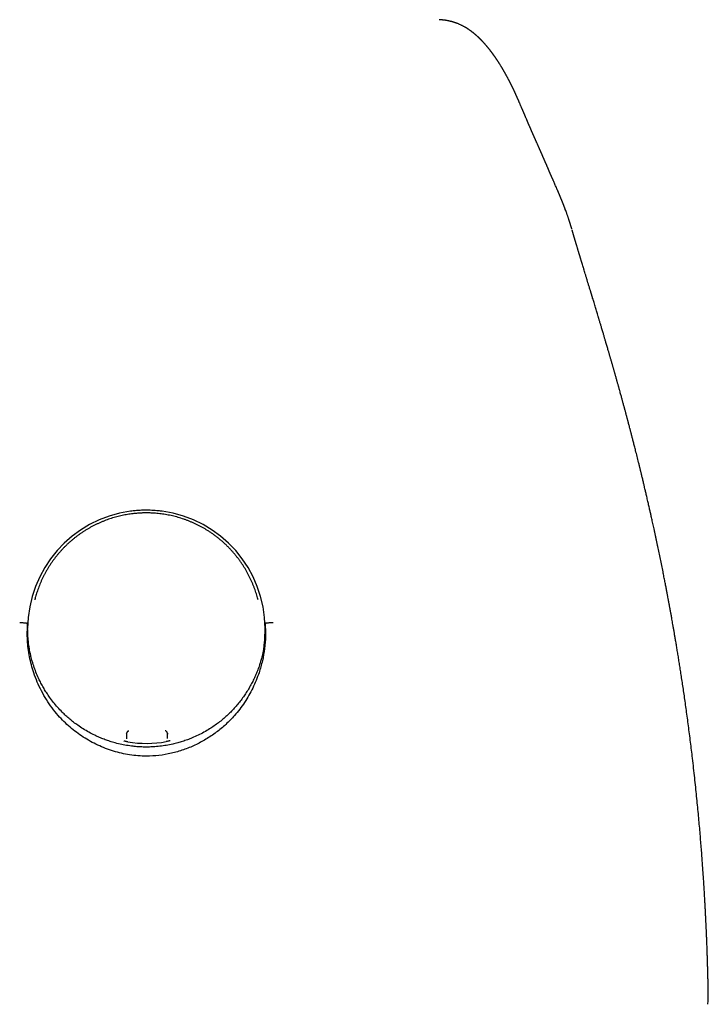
# Model space of a CAD drawing. Header units: millimetres. Extents: x 8 to 820, y 12 to 828.
# Tile 16 of 18: x 419 to 450, y 609 to 652. Entities that reach past the tile are written whole.
import ezdxf

# ---------------------------------------------------------------- set-up
doc = ezdxf.new("R2010")
doc.units = ezdxf.units.MM

msp = doc.modelspace()

# ---------------------------------------------------------------- linework, layer by layer
at = {"color": 7, "linetype": 'Continuous', "lineweight": 30}
for p, q in [((441.371, 648.68), (441.372, 648.677)), ((443.818, 642.789), (443.817, 642.792)), ((420.072, 626.443), (420.062, 626.407)), ((429.938, 626.407), (429.928, 626.443)), ((419.748, 625.301), (419.75, 625.36)), ((430.25, 625.362), (430.252, 625.303)), ((424.125, 620.491), (424.129, 620.521)), ((425.927, 620.511), (425.927, 620.472)), ((424.128, 620.295), (424.128, 620.268)), ((425.928, 620.279), (425.928, 620.305)), ((449.846, 609.129), (449.845, 609.134))]:
    msp.add_line(p, q, dxfattribs=at)
for centre, radius, start, end in [((424.992, 625.132), 5.242, 97.603, 179.9412), ((425.009, 625.132), 5.241, 0.0564, 82.3994), ((425, 625.173), 5.109, 260.7574, 279.8985)]:
    msp.add_arc(centre, radius, start, end, dxfattribs=at)
for points, knots in [([(441.373, 648.681), (441.371, 648.685), (441.365, 648.699), (441.355, 648.721), (441.343, 648.748), (441.332, 648.772), (441.322, 648.795), (441.309, 648.821), (441.295, 648.853), (441.277, 648.891), (441.26, 648.927), (441.244, 648.96), (441.23, 648.991), (441.216, 649.02), (441.204, 649.045), (441.193, 649.067), (441.184, 649.085), (441.176, 649.102), (441.167, 649.121), (441.156, 649.143), (441.144, 649.167), (441.131, 649.192), (441.119, 649.218), (441.106, 649.243), (441.093, 649.268), (441.08, 649.294), (441.066, 649.322), (441.051, 649.351), (441.036, 649.381), (441.02, 649.412), (441.003, 649.443), (440.987, 649.474), (440.971, 649.503), (440.957, 649.531), (440.943, 649.557), (440.929, 649.581), (440.917, 649.603), (440.907, 649.623), (440.897, 649.641), (440.886, 649.66), (440.876, 649.678), (440.865, 649.698), (440.854, 649.718), (440.843, 649.737), (440.831, 649.757), (440.819, 649.779), (440.806, 649.801), (440.793, 649.824), (440.781, 649.845), (440.769, 649.866), (440.758, 649.884), (440.748, 649.901), (440.739, 649.917), (440.73, 649.932), (440.721, 649.946), (440.713, 649.96), (440.704, 649.975), (440.694, 649.992), (440.683, 650.01), (440.671, 650.029), (440.656, 650.054), (440.637, 650.084), (440.618, 650.114), (440.604, 650.137), (440.593, 650.153), (440.583, 650.169), (440.573, 650.185), (440.564, 650.199), (440.555, 650.213), (440.545, 650.228), (440.536, 650.242), (440.526, 650.256), (440.516, 650.272), (440.506, 650.288), (440.494, 650.305), (440.483, 650.322), (440.472, 650.338), (440.461, 650.354), (440.451, 650.369), (440.441, 650.383), (440.432, 650.397), (440.423, 650.409), (440.415, 650.42), (440.407, 650.433), (440.397, 650.446), (440.386, 650.462), (440.375, 650.478), (440.362, 650.495), (440.349, 650.514), (440.336, 650.532), (440.323, 650.549), (440.312, 650.565), (440.301, 650.58), (440.291, 650.593), (440.281, 650.606), (440.272, 650.619), (440.262, 650.632), (440.25, 650.647), (440.237, 650.664), (440.223, 650.683), (440.209, 650.701), (440.193, 650.721), (440.176, 650.743), (440.159, 650.764), (440.141, 650.787), (440.121, 650.812), (440.1, 650.837), (440.079, 650.862), (440.059, 650.886), (440.04, 650.908), (440.023, 650.929), (440.007, 650.948), (439.99, 650.966), (439.974, 650.984), (439.961, 651), (439.948, 651.013), (439.938, 651.025), (439.926, 651.038), (439.914, 651.052), (439.901, 651.065), (439.889, 651.079), (439.877, 651.091), (439.866, 651.103), (439.855, 651.115), (439.845, 651.125), (439.836, 651.135), (439.828, 651.143), (439.821, 651.151), (439.814, 651.158), (439.805, 651.167), (439.794, 651.178), (439.782, 651.191), (439.769, 651.203), (439.757, 651.215), (439.747, 651.225), (439.737, 651.235), (439.727, 651.245), (439.718, 651.253), (439.71, 651.261), (439.703, 651.268), (439.695, 651.276), (439.688, 651.283), (439.68, 651.29), (439.672, 651.297), (439.663, 651.306), (439.651, 651.317), (439.637, 651.33), (439.622, 651.343), (439.606, 651.358), (439.589, 651.373), (439.572, 651.388), (439.556, 651.402), (439.542, 651.414), (439.529, 651.425), (439.516, 651.435), (439.505, 651.445), (439.494, 651.454), (439.483, 651.463), (439.472, 651.472), (439.461, 651.481), (439.449, 651.49), (439.436, 651.5), (439.422, 651.511), (439.406, 651.524), (439.388, 651.538), (439.368, 651.553), (439.349, 651.567), (439.331, 651.58), (439.313, 651.593), (439.295, 651.605), (439.276, 651.618), (439.258, 651.631), (439.239, 651.643), (439.219, 651.657), (439.197, 651.671), (439.173, 651.686), (439.15, 651.701), (439.126, 651.715), (439.103, 651.728), (439.076, 651.744), (439.043, 651.763), (439.003, 651.784), (438.96, 651.806), (438.914, 651.829), (438.867, 651.851), (438.819, 651.872), (438.772, 651.892), (438.726, 651.91), (438.68, 651.927), (438.635, 651.942), (438.597, 651.955), (438.567, 651.964), (438.545, 651.97), (438.522, 651.977), (438.496, 651.984), (438.468, 651.991), (438.438, 651.998), (438.406, 652.006), (438.373, 652.013), (438.34, 652.019), (438.306, 652.026), (438.275, 652.031), (438.25, 652.035), (438.232, 652.038), (438.216, 652.04), (438.202, 652.042), (438.183, 652.044), (438.158, 652.048), (438.136, 652.05), (438.116, 652.052), (438.098, 652.054), (438.075, 652.057), (438.046, 652.059), (438.009, 652.062), (437.975, 652.065), (437.952, 652.067), (437.944, 652.067)], [0, 0, 0, 0, 0.002454, 0.008265, 0.013652, 0.018615, 0.023154, 0.027269, 0.034594, 0.042253, 0.050247, 0.056461, 0.062837, 0.06891, 0.074506, 0.078567, 0.082333, 0.085818, 0.089349, 0.094218, 0.099408, 0.104869, 0.110327, 0.115738, 0.121104, 0.126451, 0.132541, 0.138893, 0.145506, 0.152381, 0.159282, 0.166234, 0.172804, 0.178991, 0.184834, 0.190408, 0.195714, 0.199792, 0.20397, 0.208253, 0.212639, 0.21713, 0.221905, 0.226325, 0.231049, 0.236074, 0.241403, 0.246892, 0.252148, 0.257149, 0.261509, 0.265645, 0.269528, 0.273153, 0.276521, 0.27977, 0.283588, 0.287722, 0.292172, 0.296923, 0.301707, 0.310919, 0.319883, 0.324339, 0.328626, 0.332736, 0.336672, 0.340431, 0.344068, 0.34793, 0.351544, 0.35538, 0.359435, 0.36371, 0.368206, 0.372878, 0.377368, 0.381598, 0.38575, 0.389616, 0.393196, 0.39649, 0.39954, 0.402766, 0.406612, 0.410799, 0.415325, 0.420192, 0.4254, 0.430696, 0.435727, 0.440103, 0.444255, 0.448183, 0.451885, 0.455369, 0.458937, 0.463565, 0.468569, 0.473951, 0.479598, 0.485081, 0.491949, 0.498464, 0.504624, 0.512834, 0.520731, 0.528319, 0.535718, 0.543238, 0.54924, 0.555224, 0.561144, 0.567001, 0.572817, 0.576331, 0.580163, 0.584315, 0.588785, 0.593575, 0.597561, 0.601745, 0.605962, 0.609821, 0.613306, 0.616418, 0.619155, 0.621519, 0.623871, 0.626492, 0.630331, 0.63463, 0.63939, 0.642964, 0.646505, 0.649823, 0.65292, 0.655794, 0.658447, 0.660878, 0.663295, 0.665536, 0.66787, 0.670316, 0.672874, 0.676886, 0.681157, 0.685728, 0.690603, 0.695781, 0.701262, 0.705852, 0.710056, 0.713876, 0.717309, 0.720434, 0.723558, 0.726714, 0.729634, 0.73258, 0.735698, 0.739154, 0.742948, 0.747082, 0.75226, 0.757422, 0.76235, 0.767044, 0.771504, 0.775762, 0.780566, 0.785139, 0.789492, 0.793907, 0.799402, 0.805058, 0.810493, 0.815675, 0.820769, 0.825859, 0.833705, 0.842062, 0.850988, 0.86029, 0.869674, 0.878768, 0.887594, 0.895999, 0.904179, 0.912139, 0.919957, 0.923563, 0.92725, 0.931055, 0.935221, 0.939791, 0.944679, 0.949661, 0.954624, 0.959621, 0.964602, 0.969552, 0.972394, 0.974886, 0.977029, 0.978821, 0.980376, 0.984114, 0.987653, 0.988585, 0.989863, 0.991491, 0.993469, 0.995798, 0.99848, 1, 1, 1, 1]), ([(443.81, 642.817), (443.807, 642.826), (443.801, 642.846), (443.793, 642.875), (443.784, 642.904), (443.776, 642.929), (443.77, 642.951), (443.764, 642.97), (443.758, 642.987), (443.753, 643.006), (443.746, 643.027), (443.739, 643.049), (443.731, 643.075), (443.722, 643.103), (443.713, 643.132), (443.704, 643.16), (443.696, 643.184), (443.688, 643.207), (443.679, 643.236), (443.667, 643.272), (443.652, 643.315), (443.637, 643.362), (443.62, 643.409), (443.603, 643.458), (443.582, 643.518), (443.556, 643.59), (443.532, 643.655), (443.515, 643.7), (443.506, 643.725), (443.497, 643.749), (443.489, 643.77), (443.483, 643.787), (443.477, 643.802), (443.472, 643.816), (443.466, 643.831), (443.459, 643.848), (443.452, 643.868), (443.443, 643.889), (443.434, 643.914), (443.423, 643.941), (443.412, 643.969), (443.402, 643.994), (443.393, 644.017), (443.384, 644.038), (443.376, 644.058), (443.368, 644.079), (443.359, 644.101), (443.349, 644.124), (443.338, 644.151), (443.327, 644.179), (443.314, 644.209), (443.303, 644.237), (443.293, 644.261), (443.284, 644.282), (443.275, 644.302), (443.266, 644.324), (443.256, 644.349), (443.246, 644.372), (443.237, 644.394), (443.229, 644.412), (443.222, 644.428), (443.216, 644.442), (443.21, 644.457), (443.203, 644.473), (443.195, 644.492), (443.186, 644.514), (443.176, 644.536), (443.163, 644.566), (443.147, 644.603), (443.124, 644.656), (443.097, 644.719), (443.071, 644.779), (443.05, 644.826), (443.035, 644.861), (443.019, 644.897), (443.005, 644.93), (442.992, 644.96), (442.981, 644.985), (442.969, 645.011), (442.958, 645.036), (442.948, 645.059), (442.939, 645.08), (442.931, 645.099), (442.924, 645.115), (442.917, 645.131), (442.91, 645.146), (442.903, 645.163), (442.895, 645.181), (442.886, 645.201), (442.876, 645.224), (442.866, 645.246), (442.856, 645.269), (442.847, 645.29), (442.838, 645.31), (442.83, 645.329), (442.821, 645.349), (442.812, 645.37), (442.802, 645.393), (442.791, 645.419), (442.78, 645.445), (442.768, 645.472), (442.756, 645.499), (442.745, 645.526), (442.734, 645.551), (442.724, 645.575), (442.714, 645.597), (442.705, 645.619), (442.695, 645.641), (442.685, 645.664), (442.676, 645.686), (442.666, 645.71), (442.656, 645.732), (442.647, 645.753), (442.639, 645.772), (442.632, 645.789), (442.624, 645.806), (442.616, 645.824), (442.607, 645.845), (442.599, 645.865), (442.591, 645.884), (442.583, 645.901), (442.576, 645.917), (442.57, 645.932), (442.565, 645.945), (442.56, 645.956), (442.556, 645.966), (442.552, 645.974), (442.548, 645.982), (442.544, 645.992), (442.539, 646.003), (442.534, 646.016), (442.527, 646.032), (442.519, 646.049), (442.512, 646.067), (442.504, 646.084), (442.497, 646.101), (442.49, 646.117), (442.483, 646.133), (442.475, 646.15), (442.468, 646.167), (442.46, 646.185), (442.452, 646.204), (442.442, 646.226), (442.43, 646.252), (442.418, 646.28), (442.406, 646.306), (442.395, 646.332), (442.384, 646.356), (442.373, 646.381), (442.362, 646.405), (442.35, 646.433), (442.336, 646.465), (442.32, 646.5), (442.305, 646.534), (442.289, 646.569), (442.273, 646.604), (442.258, 646.639), (442.243, 646.671), (442.23, 646.7), (442.218, 646.728), (442.206, 646.756), (442.193, 646.784), (442.18, 646.814), (442.166, 646.844), (442.153, 646.874), (442.14, 646.904), (442.126, 646.935), (442.113, 646.965), (442.101, 646.993), (442.089, 647.02), (442.078, 647.046), (442.067, 647.07), (442.057, 647.092), (442.049, 647.112), (442.041, 647.129), (442.034, 647.145), (442.027, 647.161), (442.02, 647.178), (442.012, 647.197), (442.003, 647.217), (441.993, 647.239), (441.983, 647.263), (441.972, 647.289), (441.96, 647.315), (441.947, 647.346), (441.932, 647.38), (441.917, 647.416), (441.903, 647.449), (441.889, 647.481), (441.877, 647.508), (441.867, 647.531), (441.859, 647.551), (441.85, 647.571), (441.841, 647.592), (441.83, 647.617), (441.817, 647.649), (441.801, 647.686), (441.785, 647.724), (441.769, 647.761), (441.755, 647.793), (441.744, 647.821), (441.733, 647.845), (441.723, 647.868), (441.713, 647.892), (441.702, 647.918), (441.69, 647.947), (441.677, 647.978), (441.663, 648.01), (441.649, 648.043), (441.635, 648.075), (441.621, 648.108), (441.607, 648.14), (441.593, 648.174), (441.576, 648.212), (441.559, 648.253), (441.541, 648.294), (441.523, 648.335), (441.507, 648.373), (441.495, 648.401), (441.486, 648.419), (441.482, 648.43), (441.477, 648.441), (441.472, 648.454), (441.465, 648.469), (441.457, 648.488), (441.447, 648.51), (441.436, 648.534), (441.425, 648.558), (441.414, 648.584), (441.402, 648.611), (441.389, 648.64), (441.379, 648.662), (441.374, 648.675), (441.373, 648.677)], [0, 0, 0, 0, 0.00344, 0.007538, 0.011201, 0.01443, 0.017223, 0.019583, 0.021508, 0.023975, 0.026603, 0.029447, 0.032508, 0.036427, 0.040257, 0.043779, 0.046994, 0.049911, 0.052825, 0.058374, 0.064296, 0.070501, 0.076959, 0.083525, 0.090181, 0.101554, 0.113129, 0.116808, 0.120353, 0.123586, 0.126507, 0.129116, 0.130805, 0.132667, 0.134818, 0.13726, 0.139991, 0.143013, 0.146281, 0.150569, 0.154493, 0.158054, 0.161251, 0.164296, 0.167051, 0.169986, 0.17314, 0.176514, 0.180107, 0.184613, 0.189, 0.193048, 0.196757, 0.199491, 0.202388, 0.205628, 0.20921, 0.213134, 0.216172, 0.218887, 0.221278, 0.223346, 0.225155, 0.227695, 0.230608, 0.233893, 0.237412, 0.240881, 0.247528, 0.253957, 0.265268, 0.276614, 0.281853, 0.287213, 0.292881, 0.298869, 0.302798, 0.306854, 0.311032, 0.315042, 0.318713, 0.322044, 0.325036, 0.327689, 0.330016, 0.33245, 0.335144, 0.338137, 0.341431, 0.344988, 0.348923, 0.352638, 0.356134, 0.35941, 0.362468, 0.365599, 0.369063, 0.372859, 0.377193, 0.381752, 0.386278, 0.390764, 0.395199, 0.399346, 0.403366, 0.406958, 0.410467, 0.414458, 0.417938, 0.421721, 0.425717, 0.429447, 0.432906, 0.436015, 0.438774, 0.441396, 0.444402, 0.447816, 0.451639, 0.454356, 0.4572, 0.459845, 0.46223, 0.464355, 0.46622, 0.46774, 0.46903, 0.470311, 0.471823, 0.473567, 0.475785, 0.478292, 0.481086, 0.484084, 0.486956, 0.489672, 0.49223, 0.49463, 0.497551, 0.500217, 0.503002, 0.506057, 0.509382, 0.51406, 0.518574, 0.522827, 0.527092, 0.531113, 0.53515, 0.539233, 0.543363, 0.549473, 0.555387, 0.561138, 0.567092, 0.573343, 0.579872, 0.585339, 0.590537, 0.595466, 0.600391, 0.605584, 0.611047, 0.616767, 0.622211, 0.627844, 0.633667, 0.639504, 0.644955, 0.650006, 0.654963, 0.659492, 0.663781, 0.667865, 0.670929, 0.673865, 0.676872, 0.680192, 0.683903, 0.687939, 0.692302, 0.696991, 0.702006, 0.707347, 0.712934, 0.720477, 0.727602, 0.734308, 0.740596, 0.746466, 0.750785, 0.754846, 0.75885, 0.763016, 0.767344, 0.774697, 0.782474, 0.790597, 0.798363, 0.805603, 0.810922, 0.815917, 0.820752, 0.82584, 0.8312, 0.837504, 0.844147, 0.85113, 0.858316, 0.865427, 0.872455, 0.879399, 0.88626, 0.89531, 0.904388, 0.913512, 0.922551, 0.931088, 0.939094, 0.941359, 0.943612, 0.946115, 0.948923, 0.952035, 0.956571, 0.96163, 0.967211, 0.972637, 0.978479, 0.984739, 0.991415, 0.99851, 1, 1, 1, 1]), ([(449.846, 609.134), (449.845, 609.141), (449.843, 609.227), (449.84, 609.387), (449.834, 609.612), (449.829, 609.824), (449.824, 610.024), (449.819, 610.212), (449.813, 610.394), (449.808, 610.571), (449.802, 610.739), (449.797, 610.892), (449.792, 611.029), (449.788, 611.15), (449.783, 611.256), (449.78, 611.345), (449.777, 611.419), (449.775, 611.474), (449.773, 611.513), (449.772, 611.536), (449.772, 611.551), (449.771, 611.562), (449.771, 611.572), (449.77, 611.593), (449.768, 611.626), (449.766, 611.678), (449.763, 611.744), (449.76, 611.817), (449.752, 611.997), (449.742, 612.209), (449.73, 612.454), (449.722, 612.626), (449.712, 612.802), (449.702, 612.988), (449.691, 613.187), (449.679, 613.4), (449.665, 613.626), (449.65, 613.865), (449.634, 614.116), (449.616, 614.378), (449.597, 614.651), (449.576, 614.937), (449.553, 615.237), (449.529, 615.552), (449.502, 615.883), (449.473, 616.226), (449.441, 616.583), (449.407, 616.953), (449.371, 617.335), (449.332, 617.728), (449.29, 618.132), (449.246, 618.544), (449.199, 618.97), (449.152, 619.375), (449.106, 619.759), (449.062, 620.118), (449.017, 620.478), (448.97, 620.834), (448.924, 621.181), (448.878, 621.518), (448.833, 621.843), (448.788, 622.156), (448.744, 622.457), (448.701, 622.745), (448.659, 623.021), (448.619, 623.285), (448.579, 623.536), (448.541, 623.775), (448.504, 624.002), (448.469, 624.216), (448.436, 624.417), (448.404, 624.605), (448.374, 624.781), (448.346, 624.947), (448.319, 625.101), (448.294, 625.245), (448.271, 625.377), (448.25, 625.497), (448.231, 625.605), (448.213, 625.7), (448.2, 625.776), (448.189, 625.834), (448.181, 625.878), (448.174, 625.917), (448.168, 625.954), (448.161, 625.99), (448.154, 626.027), (448.146, 626.07), (448.137, 626.121), (448.126, 626.182), (448.113, 626.25), (448.1, 626.324), (448.082, 626.419), (448.059, 626.539), (448.032, 626.686), (448.001, 626.847), (447.967, 627.025), (447.929, 627.221), (447.887, 627.432), (447.821, 627.766), (447.731, 628.213), (447.643, 628.635), (447.584, 628.915), (447.554, 629.057), (447.524, 629.199), (447.493, 629.34), (447.464, 629.477), (447.435, 629.608), (447.408, 629.731), (447.383, 629.845), (447.36, 629.95), (447.338, 630.046), (447.318, 630.136), (447.3, 630.218), (447.281, 630.3), (447.262, 630.383), (447.242, 630.473), (447.22, 630.568), (447.198, 630.666), (447.174, 630.769), (447.15, 630.872), (447.127, 630.973), (447.105, 631.067), (447.085, 631.155), (447.065, 631.24), (447.044, 631.329), (447.023, 631.415), (447.004, 631.497), (446.986, 631.574), (446.966, 631.656), (446.945, 631.742), (446.925, 631.828), (446.905, 631.909), (446.888, 631.981), (446.874, 632.039), (446.863, 632.085), (446.854, 632.12), (446.846, 632.153), (446.837, 632.188), (446.827, 632.232), (446.814, 632.284), (446.799, 632.344), (446.782, 632.413), (446.748, 632.55), (446.699, 632.75), (446.647, 632.957), (446.608, 633.108), (446.584, 633.204), (446.56, 633.297), (446.538, 633.386), (446.516, 633.47), (446.496, 633.549), (446.477, 633.621), (446.463, 633.675), (446.454, 633.711), (446.447, 633.735), (446.44, 633.764), (446.431, 633.8), (446.419, 633.845), (446.406, 633.894), (446.393, 633.944), (446.376, 634.009), (446.357, 634.083), (446.335, 634.166), (446.319, 634.228), (446.307, 634.271), (446.3, 634.3), (446.292, 634.329), (446.282, 634.366), (446.27, 634.412), (446.255, 634.466), (446.239, 634.528), (446.221, 634.593), (446.203, 634.661), (446.187, 634.722), (446.173, 634.773), (446.162, 634.814), (446.153, 634.847), (446.145, 634.879), (446.134, 634.917), (446.12, 634.969), (446.103, 635.033), (446.084, 635.103), (446.066, 635.168), (446.05, 635.225), (446.038, 635.272), (446.026, 635.314), (446.015, 635.356), (445.999, 635.412), (445.98, 635.483), (445.956, 635.569), (445.932, 635.655), (445.911, 635.732), (445.893, 635.795), (445.877, 635.853), (445.862, 635.909), (445.846, 635.965), (445.831, 636.02), (445.814, 636.077), (445.796, 636.142), (445.776, 636.213), (445.757, 636.283), (445.739, 636.346), (445.723, 636.401), (445.709, 636.451), (445.695, 636.499), (445.681, 636.551), (445.665, 636.606), (445.65, 636.659), (445.636, 636.707), (445.621, 636.758), (445.604, 636.818), (445.585, 636.886), (445.565, 636.955), (445.546, 637.021), (445.529, 637.081), (445.513, 637.136), (445.498, 637.185), (445.485, 637.231), (445.472, 637.277), (445.458, 637.325), (445.442, 637.38), (445.422, 637.449), (445.398, 637.529), (445.373, 637.617), (445.348, 637.702), (445.324, 637.782), (445.303, 637.856), (445.283, 637.923), (445.264, 637.987), (445.245, 638.05), (445.226, 638.115), (445.205, 638.187), (445.181, 638.267), (445.156, 638.351), (445.131, 638.435), (445.108, 638.512), (445.087, 638.581), (445.068, 638.646), (445.048, 638.713), (445.029, 638.776), (445.012, 638.834), (444.996, 638.887), (444.974, 638.96), (444.948, 639.047), (444.916, 639.151), (444.888, 639.246), (444.857, 639.347), (444.826, 639.448), (444.795, 639.551), (444.764, 639.653), (444.742, 639.726), (444.727, 639.775), (444.721, 639.795), (444.715, 639.817), (444.706, 639.845), (444.696, 639.876), (444.687, 639.907), (444.679, 639.934), (444.671, 639.96), (444.662, 639.99), (444.651, 640.024), (444.641, 640.059), (444.628, 640.102), (444.611, 640.159), (444.589, 640.23), (444.567, 640.304), (444.539, 640.392), (444.506, 640.503), (444.466, 640.633), (444.428, 640.76), (444.391, 640.879), (444.354, 641.002), (444.318, 641.121), (444.29, 641.212), (444.273, 641.268), (444.264, 641.298), (444.256, 641.325), (444.248, 641.351), (444.24, 641.377), (444.231, 641.406), (444.221, 641.439), (444.211, 641.474), (444.2, 641.508), (444.191, 641.54), (444.183, 641.567), (444.175, 641.593), (444.165, 641.624), (444.155, 641.66), (444.143, 641.698), (444.133, 641.732), (444.123, 641.764), (444.112, 641.801), (444.1, 641.84), (444.09, 641.875), (444.081, 641.904), (444.073, 641.932), (444.063, 641.965), (444.051, 642.004), (444.039, 642.045), (444.028, 642.083), (444.018, 642.114), (444.011, 642.138), (444.005, 642.156), (444.001, 642.171), (443.996, 642.188), (443.99, 642.208), (443.982, 642.234), (443.974, 642.261), (443.966, 642.287), (443.96, 642.309), (443.954, 642.329), (443.948, 642.349), (443.941, 642.372), (443.934, 642.397), (443.925, 642.426), (443.917, 642.455), (443.908, 642.483), (443.901, 642.507), (443.894, 642.53), (443.887, 642.555), (443.878, 642.584), (443.87, 642.614), (443.861, 642.643), (443.853, 642.669), (443.847, 642.691), (443.841, 642.712), (443.834, 642.734), (443.828, 642.755), (443.824, 642.77), (443.822, 642.774)], [0, 0, 0, 0, 0.000566, 0.007139, 0.013371, 0.019262, 0.024814, 0.030025, 0.034896, 0.040018, 0.044701, 0.048945, 0.05275, 0.056117, 0.059044, 0.061533, 0.063582, 0.065193, 0.066114, 0.066787, 0.067161, 0.067371, 0.067638, 0.068062, 0.069045, 0.070416, 0.07244, 0.074493, 0.07654, 0.087393, 0.092177, 0.096922, 0.101724, 0.106863, 0.112415, 0.118331, 0.124611, 0.131256, 0.138265, 0.145503, 0.153092, 0.161034, 0.169326, 0.178151, 0.187342, 0.196899, 0.206822, 0.217112, 0.227768, 0.238791, 0.249949, 0.26146, 0.273323, 0.285538, 0.295383, 0.305447, 0.315631, 0.325536, 0.335308, 0.344741, 0.353837, 0.362594, 0.371013, 0.379093, 0.386835, 0.394223, 0.401274, 0.407987, 0.414364, 0.420404, 0.426008, 0.431286, 0.436239, 0.440867, 0.445254, 0.449302, 0.453012, 0.456383, 0.459414, 0.462108, 0.464462, 0.465817, 0.467027, 0.468118, 0.469155, 0.470143, 0.471145, 0.47227, 0.473758, 0.475488, 0.477396, 0.479482, 0.481747, 0.485479, 0.489613, 0.494148, 0.499086, 0.50469, 0.510734, 0.516935, 0.53297, 0.548667, 0.552723, 0.556756, 0.560765, 0.564752, 0.568703, 0.572449, 0.575936, 0.579164, 0.582132, 0.584848, 0.587368, 0.589761, 0.59189, 0.594307, 0.596886, 0.599577, 0.602378, 0.605283, 0.608351, 0.611225, 0.613906, 0.616393, 0.618713, 0.621208, 0.623982, 0.626052, 0.628254, 0.630588, 0.633055, 0.635634, 0.637996, 0.64003, 0.641736, 0.642985, 0.643971, 0.644776, 0.645787, 0.647052, 0.648542, 0.650277, 0.652258, 0.654447, 0.66214, 0.669467, 0.672329, 0.675122, 0.677796, 0.680343, 0.682764, 0.68506, 0.687209, 0.689035, 0.689722, 0.690345, 0.691129, 0.692181, 0.693501, 0.695016, 0.696483, 0.697883, 0.700597, 0.703013, 0.705056, 0.705994, 0.706806, 0.707552, 0.708588, 0.709977, 0.711649, 0.713284, 0.715401, 0.717367, 0.719181, 0.720774, 0.721864, 0.722791, 0.723618, 0.724707, 0.726116, 0.728257, 0.730321, 0.732288, 0.734022, 0.735378, 0.73644, 0.737671, 0.739138, 0.7414, 0.743966, 0.746827, 0.748994, 0.750827, 0.752505, 0.754176, 0.755839, 0.757477, 0.759088, 0.761045, 0.763265, 0.765466, 0.767342, 0.768959, 0.770516, 0.771812, 0.773392, 0.775191, 0.776818, 0.778214, 0.779612, 0.78151, 0.783702, 0.785834, 0.787846, 0.789731, 0.791421, 0.792892, 0.79434, 0.795708, 0.797165, 0.798812, 0.800802, 0.803668, 0.80632, 0.809008, 0.81172, 0.813925, 0.816023, 0.81814, 0.820024, 0.822082, 0.824428, 0.827039, 0.829792, 0.832619, 0.835328, 0.837295, 0.839511, 0.841788, 0.843918, 0.845844, 0.847545, 0.849277, 0.853265, 0.856338, 0.859984, 0.863023, 0.866813, 0.870583, 0.873845, 0.87768, 0.878468, 0.879053, 0.87983, 0.880875, 0.882115, 0.883223, 0.884156, 0.885062, 0.886153, 0.887459, 0.888809, 0.889951, 0.892169, 0.895179, 0.897862, 0.900493, 0.905241, 0.910551, 0.915493, 0.920163, 0.924692, 0.930223, 0.934527, 0.935854, 0.937076, 0.93816, 0.939216, 0.940265, 0.941397, 0.942782, 0.944278, 0.945793, 0.947069, 0.94815, 0.94923, 0.95034, 0.952009, 0.953771, 0.955153, 0.956273, 0.957871, 0.959807, 0.961254, 0.962337, 0.963487, 0.964832, 0.966532, 0.96847, 0.97011, 0.971405, 0.972505, 0.973196, 0.973835, 0.974469, 0.975335, 0.976467, 0.977793, 0.978936, 0.979842, 0.980656, 0.981529, 0.982498, 0.983584, 0.984849, 0.986254, 0.987479, 0.988543, 0.989436, 0.990529, 0.991846, 0.993247, 0.994501, 0.995664, 0.99664, 0.997427, 0.998294, 0.999438, 1, 1, 1, 1]), ([(425, 630.254), (424.954, 630.254), (424.889, 630.254), (424.792, 630.25), (424.709, 630.246), (424.609, 630.24), (424.505, 630.231), (424.395, 630.219), (424.282, 630.204), (424.166, 630.186), (424.049, 630.165), (423.93, 630.141), (423.81, 630.114), (423.69, 630.084), (423.569, 630.05), (423.448, 630.013), (423.328, 629.973), (423.208, 629.93), (423.089, 629.883), (422.97, 629.833), (422.852, 629.78), (422.735, 629.724), (422.62, 629.665), (422.505, 629.603), (422.392, 629.538), (422.281, 629.469), (422.171, 629.398), (422.063, 629.324), (421.956, 629.247), (421.852, 629.167), (421.749, 629.084), (421.649, 628.999), (421.551, 628.911), (421.455, 628.821), (421.362, 628.728), (421.271, 628.632), (421.182, 628.535), (421.096, 628.435), (421.013, 628.333), (420.932, 628.229), (420.854, 628.123), (420.78, 628.015), (420.708, 627.906), (420.639, 627.794), (420.573, 627.682), (420.51, 627.568), (420.45, 627.453), (420.394, 627.337), (420.341, 627.221), (420.291, 627.105), (420.245, 626.988), (420.203, 626.873), (420.164, 626.761), (420.13, 626.653), (420.102, 626.556), (420.084, 626.49), (420.075, 626.455), (420.072, 626.446), (420.072, 626.444), (420.072, 626.443), (420.072, 626.443), (420.072, 626.443), (420.072, 626.443), (420.072, 626.443)], [0, 0, 0, 0, 0.0205764, 0.0290891, 0.0432039, 0.0578939, 0.0736773, 0.0901699, 0.1072161, 0.1246921, 0.1425098, 0.1606039, 0.1789253, 0.1974359, 0.2161063, 0.2349126, 0.2538359, 0.2728605, 0.2919733, 0.3111634, 0.3304216, 0.3497399, 0.3691115, 0.3885302, 0.4079907, 0.4274881, 0.4470182, 0.466577, 0.4861606, 0.5057657, 0.5253889, 0.545027, 0.5646769, 0.5843354, 0.6039992, 0.623665, 0.6433295, 0.6629887, 0.6826385, 0.7022745, 0.7218913, 0.7414831, 0.7610427, 0.7805618, 0.80003, 0.8194344, 0.8387585, 0.8579807, 0.8770715, 0.8959896, 0.9146743, 0.933031, 0.9509005, 0.9679846, 0.9836246, 0.9959466, 0.998955, 0.9997159, 0.9999124, 0.9999672, 0.9999854, 0.999996, 1, 1, 1, 1]), ([(424.605, 630.36), (424.574, 630.357), (424.51, 630.352), (424.407, 630.342), (424.337, 630.333), (424.298, 630.328)], [0, 0, 0, 0, 0.309981, 0.619961, 1, 1, 1, 1]), ([(425.395, 630.36), (425.345, 630.363), (425.245, 630.37), (425.063, 630.375), (424.85, 630.375), (424.687, 630.365), (424.605, 630.36)], [0, 0, 0, 0, 0.1898571, 0.3798693, 0.689597, 1, 1, 1, 1]), ([(429.928, 626.443), (429.928, 626.443), (429.928, 626.443), (429.928, 626.443), (429.928, 626.443), (429.928, 626.444), (429.928, 626.445), (429.926, 626.452), (429.921, 626.472), (429.906, 626.529), (429.88, 626.62), (429.844, 626.736), (429.804, 626.855), (429.76, 626.975), (429.713, 627.095), (429.662, 627.214), (429.609, 627.332), (429.552, 627.449), (429.492, 627.564), (429.429, 627.678), (429.364, 627.79), (429.295, 627.901), (429.224, 628.01), (429.147, 628.121), (429.065, 628.233), (428.976, 628.348), (428.883, 628.459), (428.788, 628.568), (428.69, 628.674), (428.589, 628.778), (428.485, 628.878), (428.378, 628.975), (428.268, 629.07), (428.156, 629.161), (428.045, 629.246), (427.931, 629.328), (427.82, 629.404), (427.706, 629.478), (427.595, 629.545), (427.482, 629.61), (427.368, 629.672), (427.252, 629.731), (427.134, 629.787), (427.016, 629.84), (426.896, 629.89), (426.774, 629.936), (426.652, 629.98), (426.529, 630.02), (426.405, 630.058), (426.28, 630.092), (426.154, 630.123), (426.028, 630.15), (425.902, 630.174), (425.776, 630.196), (425.651, 630.213), (425.527, 630.228), (425.408, 630.238), (425.302, 630.246), (425.21, 630.25), (425.112, 630.254), (425.042, 630.254), (425, 630.254)], [0, 0, 0, 0, 0.0000102, 0.0000217, 0.0000402, 0.0000786, 0.000184, 0.0005917, 0.0031242, 0.0098142, 0.0269917, 0.0452662, 0.0641398, 0.0832747, 0.1025248, 0.1218345, 0.141179, 0.1605456, 0.1799271, 0.1993191, 0.2187188, 0.2381243, 0.2575341, 0.2769473, 0.2985437, 0.3201651, 0.3417608, 0.3633377, 0.3849028, 0.4064625, 0.4280227, 0.4495888, 0.4711659, 0.4927592, 0.5143739, 0.5337879, 0.555398, 0.5748072, 0.5942151, 0.6136197, 0.6330203, 0.6524163, 0.6718069, 0.6911909, 0.7105671, 0.7299338, 0.7492888, 0.7686294, 0.7879515, 0.8072499, 0.8265166, 0.8457398, 0.8649008, 0.8839679, 0.9028827, 0.9215247, 0.9395987, 0.9561322, 0.9689794, 0.9810689, 1, 1, 1, 1]), ([(425.702, 630.328), (425.674, 630.331), (425.619, 630.338), (425.517, 630.35), (425.442, 630.356), (425.395, 630.36)], [0, 0, 0, 0, 0.26933, 0.538661, 1, 1, 1, 1]), ([(419.75, 625.36), (419.749, 625.361), (419.746, 625.363), (419.728, 625.368), (419.694, 625.374), (419.646, 625.38), (419.587, 625.386), (419.524, 625.392), (419.459, 625.396), (419.418, 625.398), (419.398, 625.399)], [0, 0, 0, 0, 0.069941, 0.200637, 0.336309, 0.473648, 0.613799, 0.750175, 0.879644, 1, 1, 1, 1]), ([(425, 619.5), (424.876, 619.502), (424.628, 619.508), (424.259, 619.552), (423.895, 619.621), (423.539, 619.717), (423.19, 619.838), (422.851, 619.982), (422.523, 620.15), (422.208, 620.339), (421.907, 620.549), (421.621, 620.778), (421.351, 621.027), (421.084, 621.311), (420.823, 621.633), (420.576, 621.996), (420.358, 622.377), (420.171, 622.775), (420.023, 623.163), (419.911, 623.538), (419.829, 623.895), (419.771, 624.258), (419.739, 624.623), (419.729, 624.974), (419.743, 625.202), (419.75, 625.307)], [0, 0, 0, 0, 0.042172, 0.084176, 0.126088, 0.167961, 0.209831, 0.251717, 0.293624, 0.335549, 0.377484, 0.419416, 0.461332, 0.503223, 0.553486, 0.603791, 0.654128, 0.704476, 0.754809, 0.796729, 0.838611, 0.880453, 0.92226, 0.96405, 1, 1, 1, 1]), ([(419.75, 625.138), (419.75, 625.146), (419.75, 625.162), (419.75, 625.185), (419.75, 625.206), (419.751, 625.226), (419.751, 625.245), (419.751, 625.261), (419.752, 625.279), (419.752, 625.297), (419.753, 625.316), (419.754, 625.332), (419.754, 625.348), (419.755, 625.364), (419.755, 625.379), (419.756, 625.388), (419.756, 625.394), (419.756, 625.396), (419.756, 625.401), (419.757, 625.405), (419.757, 625.408), (419.757, 625.409), (419.757, 625.41), (419.756, 625.41), (419.756, 625.409), (419.756, 625.409), (419.756, 625.408), (419.756, 625.408), (419.756, 625.407), (419.756, 625.406), (419.756, 625.405), (419.756, 625.404), (419.756, 625.403), (419.755, 625.401), (419.755, 625.398), (419.755, 625.394), (419.755, 625.391), (419.755, 625.39)], [0, 0, 0, 0, 0.034402, 0.066546, 0.096434, 0.12407, 0.149456, 0.172597, 0.193499, 0.223333, 0.249382, 0.271701, 0.290377, 0.31701, 0.341094, 0.363987, 0.371643, 0.379401, 0.387316, 0.418701, 0.461276, 0.485844, 0.513132, 0.543161, 0.575946, 0.596624, 0.615882, 0.636585, 0.656832, 0.678294, 0.700971, 0.724863, 0.74997, 0.776293, 0.856967, 0.957268, 1, 1, 1, 1]), ([(419.754, 625.38), (419.754, 625.379), (419.753, 625.376), (419.753, 625.368), (419.753, 625.362), (419.752, 625.358)], [0, 0, 0, 0, 0.070612, 0.508318, 1, 1, 1, 1]), ([(430.248, 625.361), (430.257, 625.177), (430.277, 624.809), (430.233, 624.259), (430.138, 623.717), (429.972, 623.128), (429.717, 622.505), (429.354, 621.868), (428.947, 621.334), (428.521, 620.897), (428.098, 620.545), (427.64, 620.238), (427.152, 619.978), (426.639, 619.769), (426.106, 619.617), (425.557, 619.518), (425.186, 619.506), (425, 619.5)], [0, 0, 0, 0, 0.0623319, 0.1246696, 0.1870852, 0.2495898, 0.3329874, 0.4163698, 0.4996381, 0.5621033, 0.6246298, 0.6871765, 0.7497004, 0.8121809, 0.8746438, 0.9371863, 1, 1, 1, 1]), ([(430.248, 625.361), (430.247, 625.371), (430.246, 625.385), (430.243, 625.424), (430.242, 625.426), (430.243, 625.417), (430.244, 625.396), (430.245, 625.37), (430.246, 625.336), (430.249, 625.257), (430.25, 625.19), (430.25, 625.138)], [0, 0, 0, 0, 0.495525, 0.621412, 0.688487, 0.744567, 0.769461, 0.794803, 0.824305, 0.860418, 1, 1, 1, 1]), ([(430.602, 625.401), (430.582, 625.4), (430.541, 625.398), (430.476, 625.394), (430.412, 625.388), (430.357, 625.383), (430.311, 625.377), (430.277, 625.371), (430.255, 625.366), (430.252, 625.364), (430.251, 625.363)], [0, 0, 0, 0, 0.120338, 0.249799, 0.386175, 0.526336, 0.645065, 0.775405, 0.91316, 1, 1, 1, 1]), ([(430.239, 625.138), (430.236, 625.051), (430.231, 624.878), (430.217, 624.618), (430.198, 624.379), (430.168, 624.161), (430.13, 623.966), (430.081, 623.773), (430.02, 623.575), (429.948, 623.372), (429.865, 623.163), (429.775, 622.958), (429.677, 622.754), (429.568, 622.554), (429.45, 622.356), (429.323, 622.164), (429.188, 621.976), (429.043, 621.794), (428.89, 621.618), (428.729, 621.449), (428.559, 621.285), (428.38, 621.128), (428.191, 620.977), (427.996, 620.835), (427.781, 620.693), (427.545, 620.554), (427.286, 620.42), (427.041, 620.31), (426.812, 620.22), (426.599, 620.148), (426.384, 620.084), (426.144, 620.025), (425.881, 619.973), (425.594, 619.932), (425.326, 619.908), (425.08, 619.899), (424.856, 619.901), (424.632, 619.912), (424.387, 619.934), (424.121, 619.972), (423.836, 620.028), (423.575, 620.095), (423.34, 620.168), (423.128, 620.243), (422.92, 620.327), (422.696, 620.429), (422.457, 620.553), (422.206, 620.701), (421.981, 620.85), (421.783, 620.997), (421.608, 621.138), (421.439, 621.287), (421.261, 621.458), (421.077, 621.653), (420.889, 621.875), (420.728, 622.09), (420.59, 622.293), (420.472, 622.484), (420.362, 622.68), (420.251, 622.899), (420.142, 623.145), (420.039, 623.416), (419.958, 623.672), (419.895, 623.909), (419.847, 624.128), (419.809, 624.349), (419.777, 624.591), (419.755, 624.854), (419.752, 625.043), (419.75, 625.138)], [0, 0, 0, 0, 0.015819, 0.031638, 0.04745, 0.059529, 0.071626, 0.083725, 0.095806, 0.109421, 0.123045, 0.136668, 0.15028, 0.164252, 0.178237, 0.192223, 0.206195, 0.220352, 0.234523, 0.248694, 0.262851, 0.277485, 0.292136, 0.306786, 0.321422, 0.339052, 0.356695, 0.374325, 0.387933, 0.401554, 0.415175, 0.428784, 0.44638, 0.463988, 0.481583, 0.49516, 0.508749, 0.522339, 0.535916, 0.55354, 0.571177, 0.588801, 0.602398, 0.616007, 0.629617, 0.643214, 0.660887, 0.678574, 0.696247, 0.709888, 0.723541, 0.737194, 0.750835, 0.768464, 0.786107, 0.803737, 0.817342, 0.830959, 0.844577, 0.858182, 0.875808, 0.893447, 0.911073, 0.924674, 0.938286, 0.951899, 0.965499, 0.982724, 1, 1, 1, 1]), ([(424.226, 620.61), (424.22, 620.609), (424.208, 620.608), (424.19, 620.602), (424.173, 620.593), (424.157, 620.58), (424.144, 620.563), (424.134, 620.544), (424.128, 620.523), (424.127, 620.508), (424.127, 620.501)], [0, 0, 0, 0, 0.091519, 0.189646, 0.296322, 0.41306, 0.541016, 0.68107, 0.833893, 1, 1, 1, 1]), ([(424.127, 620.501), (424.127, 620.49), (424.127, 620.469), (424.127, 620.439), (424.127, 620.412), (424.128, 620.387), (424.128, 620.364), (424.128, 620.344), (424.128, 620.327), (424.128, 620.312), (424.128, 620.3), (424.128, 620.297), (424.128, 620.295)], [0, 0, 0, 0, 0.111206, 0.216634, 0.31652, 0.411138, 0.500815, 0.590159, 0.672897, 0.750048, 0.860674, 1, 1, 1, 1]), ([(425.927, 620.511), (425.925, 620.526), (425.923, 620.553), (425.899, 620.589), (425.87, 620.61), (425.845, 620.618), (425.833, 620.619), (425.826, 620.619)], [0, 0, 0, 0, 0.318999, 0.586848, 0.809822, 0.908225, 1, 1, 1, 1]), ([(425.928, 620.305), (425.928, 620.306), (425.928, 620.309), (425.928, 620.315), (425.928, 620.323), (425.928, 620.333), (425.928, 620.345), (425.928, 620.359), (425.928, 620.381), (425.927, 620.414), (425.927, 620.459), (425.927, 620.493), (425.927, 620.511)], [0, 0, 0, 0, 0.095892, 0.178391, 0.24856, 0.303715, 0.363594, 0.428684, 0.499363, 0.649664, 0.816096, 1, 1, 1, 1]), ([(424.179, 620.13), (424.163, 620.133), (424.143, 620.137), (424.12, 620.141), (424.108, 620.144), (424.097, 620.147), (424.081, 620.15), (424.061, 620.155), (424.036, 620.162), (424.018, 620.167), (424.009, 620.17)], [0, 0, 0, 0, 0.235941, 0.298522, 0.363113, 0.43, 0.499441, 0.631407, 0.798036, 1, 1, 1, 1]), ([(426.049, 620.181), (426.043, 620.18), (426.031, 620.176), (426.015, 620.171), (426, 620.167), (425.986, 620.163), (425.962, 620.157), (425.928, 620.149), (425.894, 620.143), (425.878, 620.14)], [0, 0, 0, 0, 0.125505, 0.238228, 0.338268, 0.425764, 0.50093, 0.763893, 1, 1, 1, 1]), ([(449.827, 608.524), (449.83, 608.559), (449.836, 608.636), (449.839, 608.711), (449.841, 608.753)], [0, 0, 0, 0, 0.452536, 1, 1, 1, 1]), ([(449.841, 608.753), (449.842, 608.777), (449.844, 608.824), (449.846, 608.89), (449.847, 608.949), (449.847, 609.002), (449.847, 609.05), (449.846, 609.091), (449.846, 609.118), (449.846, 609.13)], [0, 0, 0, 0, 0.194791, 0.372189, 0.532248, 0.675015, 0.800534, 0.908846, 1, 1, 1, 1])]:
    msp.add_open_spline(points, degree=3, knots=knots, dxfattribs=at)

doc.saveas('drawing.dxf')
